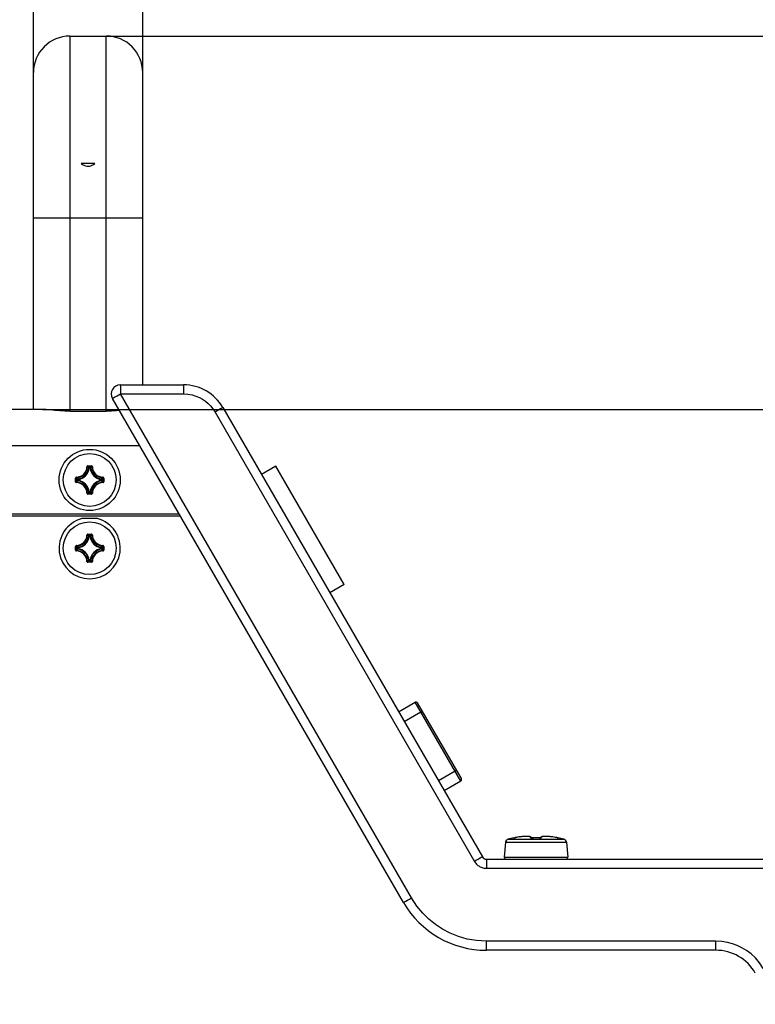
# Model space of a CAD drawing. Extents: x 0 to 420, y 0 to 297.
# Tile 46 of 116: x 150 to 166, y 157 to 179. Entities that reach past the tile are written whole.
import ezdxf

# ---------------------------------------------------------------- set-up
doc = ezdxf.new("R2010")
doc.units = 0
doc.header["$LTSCALE"] = 23.1
doc.layers.get('0').update_dxf_attribs({"linetype": 'CONTINUOUS'})
for name, color, linetype in [('02___PRT_ALL_AXES', 7, 'CONTINUOUS'), ('AXES', 7, 'CONTINUOUS'), ('DIM_PILOTEES', 7, 'CONTINUOUS')]:
    doc.layers.add(name, color=color, linetype=linetype)
doc.dimstyles.get("Standard").update_dxf_attribs({"dimtxt": 2.5, "dimasz": 2.5, "dimexe": 1.25, "dimexo": 0.625, "dimtad": 1, "dimcen": 2.5, "dimazin": 3, "dimtfac": 1, "dimtmove": 0, "dimatfit": 3})

# ---------------------------------------------------------------- blocks, each defined once
blk = doc.blocks.new('_FILLED')
at = {"color": 0, "linetype": 'BYBLOCK'}
blk.add_solid([(0, 0), (-1, 0.1429), (-1, -0.1429)], dxfattribs=at)
blk = doc.blocks.new('*D4')
at = {"layer": 'DIM_PILOTEES', "color": 2, "linetype": 'CONTINUOUS'}
for p, q in [((150.29, 170.066), (190.916, 170.066)), ((188.916, 170.066), (188.916, 154.025)), ((188.916, 137.985), (188.916, 154.025)), ((169.227, 137.985), (190.916, 137.985))]:
    blk.add_line(p, q, dxfattribs=at)
at = {"layer": 'DIM_PILOTEES', "color": 2, "linetype": 'CONTINUOUS', "xscale": 3.5, "yscale": 3.5, "zscale": 3.5}
for p, rotation in [((188.916, 170.066), 90), ((188.916, 137.985), 270)]:
    blk.add_blockref('_FILLED', p, dxfattribs=dict(at, rotation=rotation))
blk = doc.blocks.new('*D5')
at = {"layer": 'DIM_PILOTEES', "color": 2, "linetype": 'CONTINUOUS'}
for p, q in [((151.692, 178.265), (199.21, 178.265)), ((197.21, 178.265), (197.21, 158.125)), ((197.21, 137.985), (197.21, 158.125)), ((169.227, 137.985), (199.21, 137.985))]:
    blk.add_line(p, q, dxfattribs=at)
at = {"layer": 'DIM_PILOTEES', "color": 2, "linetype": 'CONTINUOUS', "xscale": 3.5, "yscale": 3.5, "zscale": 3.5}
for p, rotation in [((197.21, 178.265), 90), ((197.21, 137.985), 270)]:
    blk.add_blockref('_FILLED', p, dxfattribs=dict(at, rotation=rotation))
blk = doc.blocks.new('*D8')
at = {"layer": 'DIM_PILOTEES', "color": 2, "linetype": 'CONTINUOUS'}
for p, q in [((89.362, 177.465), (89.362, 186.03)), ((150.092, 177.465), (150.092, 186.03)), ((89.362, 184.03), (119.727, 184.03)), ((150.092, 184.03), (119.727, 184.03))]:
    blk.add_line(p, q, dxfattribs=at)
at = {"layer": 'DIM_PILOTEES', "color": 2, "linetype": 'CONTINUOUS', "xscale": 3.5, "yscale": 3.5, "zscale": 3.5, "rotation": 180}
blk.add_blockref('_FILLED', (89.362, 184.03), dxfattribs=at)
at = {"layer": 'DIM_PILOTEES', "color": 2, "linetype": 'CONTINUOUS', "xscale": 3.5, "yscale": 3.5, "zscale": 3.5}
blk.add_blockref('_FILLED', (150.092, 184.03), dxfattribs=at)
blk = doc.blocks.new('*D9')
at = {"layer": 'DIM_PILOTEES', "color": 2, "linetype": 'CONTINUOUS'}
for p, q in [((86.962, 177.465), (86.962, 193.061)), ((152.492, 177.465), (152.492, 193.061)), ((86.962, 191.061), (119.727, 191.061)), ((152.492, 191.061), (119.727, 191.061))]:
    blk.add_line(p, q, dxfattribs=at)
at = {"layer": 'DIM_PILOTEES', "color": 2, "linetype": 'CONTINUOUS', "xscale": 3.5, "yscale": 3.5, "zscale": 3.5, "rotation": 180}
blk.add_blockref('_FILLED', (86.962, 191.061), dxfattribs=at)
at = {"layer": 'DIM_PILOTEES', "color": 2, "linetype": 'CONTINUOUS', "xscale": 3.5, "yscale": 3.5, "zscale": 3.5}
blk.add_blockref('_FILLED', (152.492, 191.061), dxfattribs=at)

msp = doc.modelspace()

# ---------------------------------------------------------------- linework, layer by layer
at = {"color": 7, "linetype": 'CONTINUOUS'}
for p, q in [((150.892, 178.265), (151.692, 178.265)), ((150.892, 178.265), (150.892, 170.026)), ((151.692, 170.026), (151.692, 178.265)), ((150.092, 170.066), (150.092, 177.465)), ((152.492, 170.606), (152.492, 177.465)), ((151.443, 175.465), (151.141, 175.465)), ((152.492, 174.265), (150.092, 174.265)), ((152, 170.606), (153.385, 170.606)), ((158.218, 159.236), (151.827, 170.306)), ((152.002, 170.406), (153.387, 170.406)), ((158.393, 159.336), (152.002, 170.406)), ((150.29, 170.066), (109.627, 170.066)), ((150.892, 170.026), (151.692, 170.026)), ((154.08, 170.006), (159.779, 160.136)), ((154.252, 170.106), (159.95, 160.236)), ((152.427, 169.266), (87.027, 169.266)), ((151.268, 168.806), (151.278, 168.805)), ((151.288, 168.825), (151.366, 168.825)), ((151.288, 168.825), (151.288, 168.815)), ((151.288, 168.815), (151.366, 168.815)), ((151.318, 168.772), (151.308, 168.773)), ((151.318, 168.782), (151.336, 168.782)), ((151.318, 168.772), (151.318, 168.782)), ((151.318, 168.772), (151.336, 168.772)), ((151.336, 168.772), (151.336, 168.782)), ((151.336, 168.772), (151.346, 168.773)), ((151.366, 168.825), (151.366, 168.815)), ((151.386, 168.806), (151.376, 168.805)), ((151.018, 168.555), (151.028, 168.555)), ((151.018, 168.476), (151.018, 168.555)), ((151.018, 168.476), (151.028, 168.476)), ((151.028, 168.476), (151.028, 168.555)), ((151.037, 168.575), (151.037, 168.565)), ((151.071, 168.525), (151.061, 168.525)), ((151.061, 168.507), (151.061, 168.525)), ((151.071, 168.507), (151.061, 168.507)), ((151.071, 168.525), (151.07, 168.535)), ((151.071, 168.507), (151.07, 168.497)), ((151.071, 168.507), (151.071, 168.525)), ((151.583, 168.525), (151.584, 168.535)), ((151.583, 168.525), (151.593, 168.525)), ((151.583, 168.525), (151.583, 168.507)), ((151.583, 168.507), (151.593, 168.507)), ((151.583, 168.507), (151.584, 168.497)), ((151.593, 168.525), (151.593, 168.507)), ((151.617, 168.575), (151.617, 168.565)), ((151.636, 168.555), (151.626, 168.555)), ((151.626, 168.555), (151.626, 168.476)), ((151.636, 168.476), (151.626, 168.476)), ((151.636, 168.555), (151.636, 168.476)), ((151.037, 168.456), (151.037, 168.466)), ((151.318, 168.26), (151.308, 168.258)), ((151.336, 168.26), (151.318, 168.26)), ((151.318, 168.26), (151.318, 168.25)), ((151.336, 168.26), (151.346, 168.258)), ((151.336, 168.26), (151.336, 168.25)), ((151.617, 168.456), (151.617, 168.466)), ((151.268, 168.226), (151.278, 168.226)), ((151.366, 168.217), (151.288, 168.217)), ((151.288, 168.207), (151.288, 168.217)), ((151.366, 168.207), (151.288, 168.207)), ((151.336, 168.25), (151.318, 168.25)), ((151.366, 168.207), (151.366, 168.217)), ((151.386, 168.226), (151.376, 168.226)), ((86.137, 167.726), (153.317, 167.726)), ((153.294, 167.766), (86.16, 167.766)), ((151.498, 167.666), (151.156, 167.666)), ((151.268, 167.306), (151.278, 167.305)), ((151.288, 167.325), (151.366, 167.325)), ((151.288, 167.325), (151.288, 167.315)), ((151.288, 167.315), (151.366, 167.315)), ((151.318, 167.272), (151.308, 167.273)), ((151.318, 167.282), (151.336, 167.282)), ((151.318, 167.272), (151.318, 167.282)), ((151.318, 167.272), (151.336, 167.272)), ((151.336, 167.272), (151.336, 167.282)), ((151.336, 167.272), (151.346, 167.273)), ((151.366, 167.325), (151.366, 167.315)), ((151.386, 167.306), (151.376, 167.305)), ((151.018, 167.055), (151.028, 167.055)), ((151.018, 166.976), (151.018, 167.055)), ((151.018, 166.976), (151.028, 166.976)), ((151.028, 166.976), (151.028, 167.055)), ((151.037, 167.075), (151.037, 167.065)), ((151.037, 166.956), (151.037, 166.966)), ((151.071, 167.025), (151.061, 167.025)), ((151.061, 167.007), (151.061, 167.025)), ((151.071, 167.007), (151.061, 167.007)), ((151.071, 167.025), (151.07, 167.035)), ((151.071, 167.007), (151.07, 166.997)), ((151.071, 167.007), (151.071, 167.025)), ((151.583, 167.025), (151.584, 167.035)), ((151.583, 167.025), (151.593, 167.025)), ((151.583, 167.025), (151.583, 167.007)), ((151.583, 167.007), (151.593, 167.007)), ((151.583, 167.007), (151.584, 166.997)), ((151.593, 167.025), (151.593, 167.007)), ((151.617, 167.075), (151.617, 167.065)), ((151.617, 166.956), (151.617, 166.966)), ((151.636, 167.055), (151.626, 167.055)), ((151.626, 167.055), (151.626, 166.976)), ((151.636, 166.976), (151.626, 166.976)), ((151.636, 167.055), (151.636, 166.976)), ((151.318, 166.76), (151.308, 166.758)), ((151.336, 166.76), (151.318, 166.76)), ((151.318, 166.76), (151.318, 166.75)), ((151.336, 166.75), (151.318, 166.75)), ((151.336, 166.76), (151.346, 166.758)), ((151.336, 166.76), (151.336, 166.75)), ((151.268, 166.726), (151.278, 166.726)), ((151.366, 166.717), (151.288, 166.717)), ((151.288, 166.707), (151.288, 166.717)), ((151.366, 166.707), (151.288, 166.707)), ((151.366, 166.707), (151.366, 166.717)), ((151.386, 166.726), (151.376, 166.726)), ((158.11, 163.423), (158.474, 163.633)), ((159.474, 161.901), (158.474, 163.633)), ((159.488, 161.956), (158.528, 163.619)), ((158.599, 163.417), (158.235, 163.207)), ((159.349, 162.118), (158.985, 161.908)), ((159.474, 161.901), (159.11, 161.691)), ((160.459, 160.558), (160.431, 160.23)), ((160.459, 160.558), (161.795, 160.558)), ((160.519, 160.628), (161.735, 160.628)), ((160.638, 160.655), (160.638, 160.656)), ((160.647, 160.656), (160.642, 160.655)), ((160.642, 160.655), (160.642, 160.655)), ((160.646, 160.656), (160.65, 160.656)), ((160.648, 160.656), (160.647, 160.656)), ((160.649, 160.656), (160.652, 160.656)), ((160.655, 160.657), (160.652, 160.656)), ((160.658, 160.657), (160.655, 160.657)), ((160.658, 160.657), (160.662, 160.658)), ((160.662, 160.658), (160.669, 160.659)), ((160.668, 160.659), (160.675, 160.66)), ((160.68, 160.661), (160.673, 160.66)), ((160.703, 160.666), (160.68, 160.661)), ((160.68, 160.661), (160.68, 160.661)), ((160.737, 160.671), (160.724, 160.669)), ((160.789, 160.679), (160.777, 160.677)), ((160.823, 160.683), (160.807, 160.681)), ((160.835, 160.684), (160.823, 160.683)), ((161.033, 160.655), (161.03, 160.656)), ((161.036, 160.655), (161.033, 160.655)), ((161.039, 160.655), (161.036, 160.655)), ((161.045, 160.655), (161.042, 160.655)), ((161.049, 160.655), (161.045, 160.655)), ((161.047, 160.655), (161.069, 160.655)), ((161.06, 160.655), (161.048, 160.655)), ((161.05, 160.655), (161.05, 160.655)), ((161.204, 160.655), (161.204, 160.655)), ((161.228, 160.662), (161.225, 160.656)), ((161.432, 160.683), (161.42, 160.684)), ((161.449, 160.681), (161.437, 160.682)), ((161.478, 160.677), (161.465, 160.679)), ((161.524, 160.67), (161.496, 160.675)), ((161.53, 160.669), (161.517, 160.671)), ((161.553, 160.665), (161.524, 160.67)), ((161.574, 160.661), (161.551, 160.666)), ((161.574, 160.661), (161.574, 160.661)), ((161.574, 160.661), (161.577, 160.661)), ((161.583, 160.66), (161.575, 160.661)), ((161.589, 160.659), (161.581, 160.66)), ((161.593, 160.658), (161.588, 160.659)), ((161.593, 160.658), (161.599, 160.657)), ((161.602, 160.656), (161.597, 160.657)), ((161.605, 160.656), (161.6, 160.657)), ((161.606, 160.656), (161.603, 160.656)), ((161.605, 160.656), (161.608, 160.656)), ((161.607, 160.656), (161.606, 160.656)), ((161.612, 160.655), (161.607, 160.656)), ((161.612, 160.655), (161.612, 160.655)), ((161.616, 160.656), (161.616, 160.655)), ((161.795, 160.558), (161.823, 160.23)), ((160.037, 160.186), (168.917, 160.186)), ((160.431, 160.23), (161.823, 160.23)), ((160.038, 159.986), (168.919, 159.986)), ((165.079, 158.386), (160.038, 158.386)), ((165.077, 158.186), (160.037, 158.186))]:
    msp.add_line(p, q, dxfattribs=at)
for points in [[(151.141, 175.465), (151.171, 175.443), (151.202, 175.427), (151.232, 175.415), (151.262, 175.407), (151.292, 175.405), (151.322, 175.407), (151.352, 175.415), (151.382, 175.427), (151.413, 175.443), (151.443, 175.465)], [(152, 170.606), (152, 170.603), (152, 170.594), (152.001, 170.578), (152.001, 170.555), (152.001, 170.525), (152.001, 170.489), (152.002, 170.449), (152.002, 170.406)], [(153.385, 170.606), (153.386, 170.6), (153.386, 170.58), (153.387, 170.548), (153.387, 170.506), (153.387, 170.458), (153.387, 170.406)], [(151.827, 170.306), (151.829, 170.308), (151.838, 170.313), (151.853, 170.321), (151.873, 170.333), (151.9, 170.348), (151.932, 170.366), (152.002, 170.406)], [(153.387, 170.406), (153.486, 170.399), (153.577, 170.383), (153.661, 170.358), (153.738, 170.326), (153.806, 170.288), (153.869, 170.245), (153.926, 170.198), (153.981, 170.143), (154.032, 170.079), (154.08, 170.006)], [(150.892, 170.026), (150.78, 170.028), (150.671, 170.035), (150.563, 170.044), (150.462, 170.055), (150.371, 170.062), (150.29, 170.066)], [(151.98, 170.041), (151.913, 170.035), (151.804, 170.028), (151.692, 170.026)], [(154.252, 170.106), (154.246, 170.103), (154.229, 170.093), (154.202, 170.077), (154.166, 170.056), (154.125, 170.032), (154.08, 170.006)], [(151.288, 168.825), (151.284, 168.825), (151.281, 168.824), (151.279, 168.823), (151.276, 168.821), (151.274, 168.819), (151.272, 168.817), (151.27, 168.815), (151.269, 168.812), (151.268, 168.809), (151.268, 168.806)], [(151.278, 168.805), (151.278, 168.807), (151.278, 168.809), (151.279, 168.811), (151.281, 168.812), (151.282, 168.813), (151.284, 168.814), (151.286, 168.815), (151.288, 168.815)], [(151.278, 168.805), (151.283, 168.8), (151.288, 168.795), (151.293, 168.79), (151.298, 168.784), (151.303, 168.779), (151.308, 168.773)], [(151.288, 168.815), (151.293, 168.81), (151.298, 168.804), (151.303, 168.799), (151.308, 168.793), (151.313, 168.787), (151.318, 168.782)], [(151.308, 168.773), (151.308, 168.775), (151.309, 168.776), (151.31, 168.778), (151.311, 168.779), (151.313, 168.78), (151.314, 168.781), (151.316, 168.781), (151.318, 168.782)], [(151.366, 168.815), (151.361, 168.81), (151.356, 168.804), (151.351, 168.799), (151.346, 168.793), (151.341, 168.787), (151.336, 168.782)], [(151.336, 168.782), (151.338, 168.781), (151.34, 168.781), (151.341, 168.78), (151.343, 168.779), (151.344, 168.778), (151.345, 168.776), (151.346, 168.775), (151.346, 168.773)], [(151.376, 168.805), (151.371, 168.8), (151.366, 168.795), (151.361, 168.79), (151.356, 168.784), (151.351, 168.779), (151.346, 168.773)], [(151.386, 168.806), (151.386, 168.809), (151.385, 168.812), (151.384, 168.815), (151.382, 168.817), (151.38, 168.819), (151.378, 168.821), (151.375, 168.823), (151.372, 168.824), (151.37, 168.825), (151.366, 168.825)], [(151.366, 168.815), (151.368, 168.815), (151.37, 168.814), (151.372, 168.813), (151.373, 168.812), (151.375, 168.811), (151.376, 168.809), (151.376, 168.807), (151.376, 168.805)], [(151.037, 168.575), (151.034, 168.575), (151.031, 168.574), (151.028, 168.573), (151.026, 168.571), (151.023, 168.569), (151.021, 168.567), (151.02, 168.564), (151.019, 168.561), (151.018, 168.558), (151.018, 168.555)], [(151.018, 168.476), (151.018, 168.473), (151.019, 168.47), (151.02, 168.467), (151.021, 168.465), (151.023, 168.462), (151.026, 168.46), (151.028, 168.459), (151.031, 168.458), (151.034, 168.457), (151.037, 168.456)], [(151.028, 168.555), (151.028, 168.557), (151.028, 168.559), (151.029, 168.561), (151.031, 168.562), (151.032, 168.563), (151.034, 168.564), (151.035, 168.565), (151.037, 168.565)], [(151.028, 168.555), (151.033, 168.55), (151.039, 168.545), (151.044, 168.54), (151.05, 168.535), (151.055, 168.53), (151.061, 168.525)], [(151.028, 168.476), (151.033, 168.481), (151.039, 168.486), (151.044, 168.492), (151.05, 168.497), (151.055, 168.502), (151.061, 168.507)], [(151.037, 168.466), (151.035, 168.467), (151.034, 168.467), (151.032, 168.468), (151.031, 168.469), (151.029, 168.471), (151.028, 168.472), (151.028, 168.474), (151.028, 168.476)], [(151.037, 168.565), (151.043, 168.56), (151.048, 168.555), (151.053, 168.55), (151.059, 168.545), (151.064, 168.54), (151.07, 168.535)], [(151.037, 168.466), (151.043, 168.471), (151.048, 168.477), (151.053, 168.482), (151.059, 168.487), (151.064, 168.492), (151.07, 168.497)], [(151.061, 168.525), (151.061, 168.527), (151.062, 168.528), (151.063, 168.53), (151.064, 168.531), (151.065, 168.533), (151.066, 168.534), (151.068, 168.534), (151.07, 168.535)], [(151.07, 168.497), (151.068, 168.497), (151.066, 168.498), (151.065, 168.499), (151.064, 168.5), (151.063, 168.502), (151.062, 168.503), (151.061, 168.505), (151.061, 168.507)], [(151.617, 168.565), (151.611, 168.56), (151.606, 168.555), (151.601, 168.55), (151.595, 168.545), (151.59, 168.54), (151.584, 168.535)], [(151.584, 168.535), (151.586, 168.534), (151.588, 168.534), (151.589, 168.533), (151.59, 168.531), (151.591, 168.53), (151.592, 168.528), (151.593, 168.527), (151.593, 168.525)], [(151.593, 168.507), (151.593, 168.505), (151.592, 168.503), (151.591, 168.502), (151.59, 168.5), (151.589, 168.499), (151.588, 168.498), (151.586, 168.497), (151.584, 168.497)], [(151.617, 168.466), (151.611, 168.471), (151.606, 168.477), (151.601, 168.482), (151.595, 168.487), (151.59, 168.492), (151.584, 168.497)], [(151.626, 168.555), (151.621, 168.55), (151.615, 168.545), (151.61, 168.54), (151.604, 168.535), (151.599, 168.53), (151.593, 168.525)], [(151.626, 168.476), (151.621, 168.481), (151.615, 168.486), (151.61, 168.492), (151.604, 168.497), (151.599, 168.502), (151.593, 168.507)], [(151.636, 168.555), (151.636, 168.558), (151.635, 168.561), (151.634, 168.564), (151.633, 168.567), (151.631, 168.569), (151.628, 168.571), (151.626, 168.573), (151.623, 168.574), (151.62, 168.575), (151.617, 168.575)], [(151.617, 168.565), (151.619, 168.565), (151.62, 168.564), (151.622, 168.563), (151.623, 168.562), (151.625, 168.561), (151.625, 168.559), (151.626, 168.557), (151.626, 168.555)], [(151.617, 168.456), (151.62, 168.457), (151.623, 168.458), (151.626, 168.459), (151.628, 168.46), (151.631, 168.462), (151.633, 168.465), (151.634, 168.467), (151.635, 168.47), (151.636, 168.473), (151.636, 168.476)], [(151.626, 168.476), (151.626, 168.474), (151.625, 168.472), (151.625, 168.471), (151.623, 168.469), (151.622, 168.468), (151.62, 168.467), (151.619, 168.467), (151.617, 168.466)], [(151.278, 168.226), (151.283, 168.231), (151.288, 168.237), (151.293, 168.242), (151.298, 168.247), (151.303, 168.253), (151.308, 168.258)], [(151.318, 168.25), (151.316, 168.25), (151.314, 168.251), (151.313, 168.251), (151.311, 168.252), (151.31, 168.254), (151.309, 168.255), (151.308, 168.257), (151.308, 168.258)], [(151.346, 168.258), (151.346, 168.257), (151.345, 168.255), (151.344, 168.254), (151.343, 168.252), (151.341, 168.251), (151.34, 168.251), (151.338, 168.25), (151.336, 168.25)], [(151.376, 168.226), (151.371, 168.231), (151.366, 168.237), (151.361, 168.242), (151.356, 168.247), (151.351, 168.253), (151.346, 168.258)], [(151.268, 168.226), (151.268, 168.223), (151.269, 168.22), (151.27, 168.217), (151.272, 168.214), (151.274, 168.212), (151.276, 168.21), (151.279, 168.209), (151.281, 168.207), (151.284, 168.207), (151.288, 168.207)], [(151.288, 168.217), (151.286, 168.217), (151.284, 168.217), (151.282, 168.218), (151.281, 168.219), (151.279, 168.221), (151.278, 168.222), (151.278, 168.224), (151.278, 168.226)], [(151.288, 168.217), (151.293, 168.222), (151.298, 168.227), (151.303, 168.233), (151.308, 168.238), (151.313, 168.244), (151.318, 168.25)], [(151.366, 168.217), (151.361, 168.222), (151.356, 168.227), (151.351, 168.233), (151.346, 168.238), (151.341, 168.244), (151.336, 168.25)], [(151.366, 168.207), (151.37, 168.207), (151.372, 168.207), (151.375, 168.209), (151.378, 168.21), (151.38, 168.212), (151.382, 168.214), (151.384, 168.217), (151.385, 168.22), (151.386, 168.223), (151.386, 168.226)], [(151.376, 168.226), (151.376, 168.224), (151.376, 168.222), (151.375, 168.221), (151.373, 168.219), (151.372, 168.218), (151.37, 168.217), (151.368, 168.217), (151.366, 168.217)], [(151.288, 167.325), (151.284, 167.325), (151.281, 167.324), (151.279, 167.323), (151.276, 167.321), (151.274, 167.319), (151.272, 167.317), (151.27, 167.315), (151.269, 167.312), (151.268, 167.309), (151.268, 167.306)], [(151.278, 167.305), (151.278, 167.307), (151.278, 167.309), (151.279, 167.311), (151.281, 167.312), (151.282, 167.313), (151.284, 167.314), (151.286, 167.315), (151.288, 167.315)], [(151.278, 167.305), (151.283, 167.3), (151.288, 167.295), (151.293, 167.29), (151.298, 167.284), (151.303, 167.279), (151.308, 167.273)], [(151.288, 167.315), (151.293, 167.31), (151.298, 167.304), (151.303, 167.299), (151.308, 167.293), (151.313, 167.287), (151.318, 167.282)], [(151.308, 167.273), (151.308, 167.275), (151.309, 167.276), (151.31, 167.278), (151.311, 167.279), (151.313, 167.28), (151.314, 167.281), (151.316, 167.281), (151.318, 167.282)], [(151.366, 167.315), (151.361, 167.31), (151.356, 167.304), (151.351, 167.299), (151.346, 167.293), (151.341, 167.287), (151.336, 167.282)], [(151.336, 167.282), (151.338, 167.281), (151.34, 167.281), (151.341, 167.28), (151.343, 167.279), (151.344, 167.278), (151.345, 167.276), (151.346, 167.275), (151.346, 167.273)], [(151.376, 167.305), (151.371, 167.3), (151.366, 167.295), (151.361, 167.29), (151.356, 167.284), (151.351, 167.279), (151.346, 167.273)], [(151.386, 167.306), (151.386, 167.309), (151.385, 167.312), (151.384, 167.315), (151.382, 167.317), (151.38, 167.319), (151.378, 167.321), (151.375, 167.323), (151.372, 167.324), (151.37, 167.325), (151.366, 167.325)], [(151.366, 167.315), (151.368, 167.315), (151.37, 167.314), (151.372, 167.313), (151.373, 167.312), (151.375, 167.311), (151.376, 167.309), (151.376, 167.307), (151.376, 167.305)], [(151.037, 167.075), (151.034, 167.075), (151.031, 167.074), (151.028, 167.073), (151.026, 167.071), (151.023, 167.069), (151.021, 167.067), (151.02, 167.064), (151.019, 167.061), (151.018, 167.058), (151.018, 167.055)], [(151.018, 166.976), (151.018, 166.973), (151.019, 166.97), (151.02, 166.967), (151.021, 166.965), (151.023, 166.962), (151.026, 166.96), (151.028, 166.959), (151.031, 166.958), (151.034, 166.957), (151.037, 166.956)], [(151.028, 167.055), (151.028, 167.057), (151.028, 167.059), (151.029, 167.061), (151.031, 167.062), (151.032, 167.063), (151.034, 167.064), (151.035, 167.065), (151.037, 167.065)], [(151.028, 167.055), (151.033, 167.05), (151.039, 167.045), (151.044, 167.04), (151.05, 167.035), (151.055, 167.03), (151.061, 167.025)], [(151.028, 166.976), (151.033, 166.981), (151.039, 166.986), (151.044, 166.992), (151.05, 166.997), (151.055, 167.002), (151.061, 167.007)], [(151.037, 166.966), (151.035, 166.967), (151.034, 166.967), (151.032, 166.968), (151.031, 166.969), (151.029, 166.971), (151.028, 166.972), (151.028, 166.974), (151.028, 166.976)], [(151.037, 167.065), (151.043, 167.06), (151.048, 167.055), (151.053, 167.05), (151.059, 167.045), (151.064, 167.04), (151.07, 167.035)], [(151.037, 166.966), (151.043, 166.971), (151.048, 166.977), (151.053, 166.982), (151.059, 166.987), (151.064, 166.992), (151.07, 166.997)], [(151.061, 167.025), (151.061, 167.027), (151.062, 167.028), (151.063, 167.03), (151.064, 167.031), (151.065, 167.033), (151.066, 167.034), (151.068, 167.034), (151.07, 167.035)], [(151.07, 166.997), (151.068, 166.997), (151.066, 166.998), (151.065, 166.999), (151.064, 167), (151.063, 167.002), (151.062, 167.003), (151.061, 167.005), (151.061, 167.007)], [(151.617, 167.065), (151.611, 167.06), (151.606, 167.055), (151.601, 167.05), (151.595, 167.045), (151.59, 167.04), (151.584, 167.035)], [(151.584, 167.035), (151.586, 167.034), (151.588, 167.034), (151.589, 167.033), (151.59, 167.031), (151.591, 167.03), (151.592, 167.028), (151.593, 167.027), (151.593, 167.025)], [(151.593, 167.007), (151.593, 167.005), (151.592, 167.003), (151.591, 167.002), (151.59, 167), (151.589, 166.999), (151.588, 166.998), (151.586, 166.997), (151.584, 166.997)], [(151.617, 166.966), (151.611, 166.971), (151.606, 166.977), (151.601, 166.982), (151.595, 166.987), (151.59, 166.992), (151.584, 166.997)], [(151.626, 167.055), (151.621, 167.05), (151.615, 167.045), (151.61, 167.04), (151.604, 167.035), (151.599, 167.03), (151.593, 167.025)], [(151.626, 166.976), (151.621, 166.981), (151.615, 166.986), (151.61, 166.992), (151.604, 166.997), (151.599, 167.002), (151.593, 167.007)], [(151.636, 167.055), (151.636, 167.058), (151.635, 167.061), (151.634, 167.064), (151.633, 167.067), (151.631, 167.069), (151.628, 167.071), (151.626, 167.073), (151.623, 167.074), (151.62, 167.075), (151.617, 167.075)], [(151.617, 167.065), (151.619, 167.065), (151.62, 167.064), (151.622, 167.063), (151.623, 167.062), (151.625, 167.061), (151.625, 167.059), (151.626, 167.057), (151.626, 167.055)], [(151.617, 166.956), (151.62, 166.957), (151.623, 166.958), (151.626, 166.959), (151.628, 166.96), (151.631, 166.962), (151.633, 166.965), (151.634, 166.967), (151.635, 166.97), (151.636, 166.973), (151.636, 166.976)], [(151.626, 166.976), (151.626, 166.974), (151.625, 166.972), (151.625, 166.971), (151.623, 166.969), (151.622, 166.968), (151.62, 166.967), (151.619, 166.967), (151.617, 166.966)], [(151.278, 166.726), (151.283, 166.731), (151.288, 166.737), (151.293, 166.742), (151.298, 166.747), (151.303, 166.753), (151.308, 166.758)], [(151.288, 166.717), (151.293, 166.722), (151.298, 166.727), (151.303, 166.733), (151.308, 166.738), (151.313, 166.744), (151.318, 166.75)], [(151.318, 166.75), (151.316, 166.75), (151.314, 166.751), (151.313, 166.751), (151.311, 166.752), (151.31, 166.754), (151.309, 166.755), (151.308, 166.757), (151.308, 166.758)], [(151.346, 166.758), (151.346, 166.757), (151.345, 166.755), (151.344, 166.754), (151.343, 166.752), (151.341, 166.751), (151.34, 166.751), (151.338, 166.75), (151.336, 166.75)], [(151.366, 166.717), (151.361, 166.722), (151.356, 166.727), (151.351, 166.733), (151.346, 166.738), (151.341, 166.744), (151.336, 166.75)], [(151.376, 166.726), (151.371, 166.731), (151.366, 166.737), (151.361, 166.742), (151.356, 166.747), (151.351, 166.753), (151.346, 166.758)], [(151.268, 166.726), (151.268, 166.723), (151.269, 166.72), (151.27, 166.717), (151.272, 166.714), (151.274, 166.712), (151.276, 166.71), (151.279, 166.709), (151.281, 166.707), (151.284, 166.707), (151.288, 166.707)], [(151.288, 166.717), (151.286, 166.717), (151.284, 166.717), (151.282, 166.718), (151.281, 166.719), (151.279, 166.721), (151.278, 166.722), (151.278, 166.724), (151.278, 166.726)], [(151.366, 166.707), (151.37, 166.707), (151.372, 166.707), (151.375, 166.709), (151.378, 166.71), (151.38, 166.712), (151.382, 166.714), (151.384, 166.717), (151.385, 166.72), (151.386, 166.723), (151.386, 166.726)], [(151.376, 166.726), (151.376, 166.724), (151.376, 166.722), (151.375, 166.721), (151.373, 166.719), (151.372, 166.718), (151.37, 166.717), (151.368, 166.717), (151.366, 166.717)], [(158.599, 163.417), (158.606, 163.42), (158.613, 163.424), (158.619, 163.426), (158.625, 163.427), (158.631, 163.428), (158.635, 163.427), (158.639, 163.426), (158.641, 163.424)], [(159.349, 162.118), (159.355, 162.122), (159.361, 162.126), (159.367, 162.131), (159.371, 162.136), (159.374, 162.14), (159.376, 162.144), (159.377, 162.148), (159.376, 162.151)], [(161.029, 160.656), (161.026, 160.662), (161.021, 160.668), (161.015, 160.672), (161.008, 160.676), (161.001, 160.679), (160.992, 160.682), (160.983, 160.684), (160.972, 160.685), (160.96, 160.687), (160.946, 160.688), (160.931, 160.688), (160.914, 160.688), (160.896, 160.688), (160.876, 160.687), (160.854, 160.686), (160.831, 160.684), (160.807, 160.681), (160.782, 160.678), (160.757, 160.674), (160.73, 160.67), (160.702, 160.665)], [(161.009, 160.661), (161.01, 160.665), (161.009, 160.669), (161.007, 160.672), (161.004, 160.675), (161, 160.677), (160.995, 160.679), (160.99, 160.681), (160.984, 160.683), (160.978, 160.684), (160.971, 160.685), (160.963, 160.686), (160.955, 160.687), (160.947, 160.687), (160.938, 160.688), (160.928, 160.688), (160.918, 160.688), (160.908, 160.688), (160.897, 160.688), (160.886, 160.687), (160.874, 160.687), (160.861, 160.686), (160.849, 160.685)], [(161.498, 160.674), (161.472, 160.678), (161.447, 160.681), (161.423, 160.684), (161.4, 160.686), (161.378, 160.687), (161.358, 160.688), (161.34, 160.688), (161.323, 160.688), (161.308, 160.688), (161.294, 160.687), (161.282, 160.685), (161.271, 160.684), (161.262, 160.682), (161.253, 160.679), (161.246, 160.676), (161.239, 160.672), (161.233, 160.668), (161.228, 160.662)], [(161.407, 160.685), (161.394, 160.686), (161.381, 160.687), (161.369, 160.687), (161.358, 160.688), (161.346, 160.688), (161.336, 160.688), (161.325, 160.688), (161.316, 160.688), (161.306, 160.687), (161.298, 160.687), (161.29, 160.686), (161.282, 160.685), (161.276, 160.684), (161.269, 160.682), (161.263, 160.681), (161.258, 160.679), (161.254, 160.677), (161.25, 160.675), (161.247, 160.672), (161.245, 160.669), (161.244, 160.665), (161.245, 160.661)], [(160.638, 160.655), (160.638, 160.655), (160.638, 160.655), (160.639, 160.655), (160.64, 160.655), (160.642, 160.655), (160.644, 160.655), (160.646, 160.656)], [(160.638, 160.655), (160.641, 160.655), (160.642, 160.655)], [(160.767, 160.676), (160.758, 160.675), (160.747, 160.673)], [(161.009, 160.661), (161.012, 160.661), (161.015, 160.661), (161.018, 160.66), (161.021, 160.658), (161.023, 160.657), (161.023, 160.657)], [(161.009, 160.661), (161.009, 160.661), (161.009, 160.66), (161.01, 160.66), (161.01, 160.659), (161.011, 160.659), (161.013, 160.658), (161.015, 160.657), (161.017, 160.657), (161.019, 160.656), (161.022, 160.656), (161.025, 160.656)], [(161.03, 160.656), (161.028, 160.656), (161.026, 160.656), (161.024, 160.656), (161.023, 160.657), (161.022, 160.657)], [(161.025, 160.656), (161.029, 160.655), (161.032, 160.655), (161.036, 160.655), (161.04, 160.655), (161.043, 160.655), (161.047, 160.655)], [(161.042, 160.655), (161.038, 160.655), (161.035, 160.655)], [(161.127, 160.656), (161.117, 160.656), (161.103, 160.656), (161.089, 160.656), (161.074, 160.656), (161.06, 160.655)], [(161.127, 160.656), (161.108, 160.656), (161.088, 160.656), (161.069, 160.655)], [(161.207, 160.655), (161.185, 160.655), (161.166, 160.656), (161.146, 160.656), (161.127, 160.656)], [(161.205, 160.655), (161.194, 160.655), (161.18, 160.656), (161.166, 160.656), (161.151, 160.656), (161.137, 160.656), (161.127, 160.656)], [(161.226, 160.656), (161.224, 160.656), (161.221, 160.655), (161.218, 160.655), (161.215, 160.655), (161.212, 160.655), (161.209, 160.655), (161.205, 160.655)], [(161.207, 160.655), (161.211, 160.655), (161.215, 160.655), (161.218, 160.655), (161.222, 160.655), (161.226, 160.655), (161.229, 160.656)], [(161.233, 160.657), (161.233, 160.657), (161.232, 160.657), (161.231, 160.657), (161.23, 160.656), (161.228, 160.656), (161.226, 160.656)], [(161.229, 160.656), (161.232, 160.656), (161.235, 160.656), (161.237, 160.657), (161.24, 160.657), (161.241, 160.658), (161.243, 160.659), (161.244, 160.659), (161.244, 160.66), (161.245, 160.66), (161.245, 160.661), (161.245, 160.661)], [(161.245, 160.661), (161.242, 160.661), (161.239, 160.661), (161.236, 160.66), (161.233, 160.658), (161.231, 160.657), (161.231, 160.657)], [(161.608, 160.656), (161.61, 160.655), (161.612, 160.655), (161.614, 160.655), (161.615, 160.655), (161.616, 160.655), (161.616, 160.655), (161.616, 160.655)], [(161.616, 160.655), (161.613, 160.655), (161.612, 160.655)], [(159.95, 160.236), (159.944, 160.233), (159.927, 160.223), (159.9, 160.207), (159.865, 160.186), (159.823, 160.162), (159.779, 160.136)], [(159.779, 160.136), (159.792, 160.115), (159.807, 160.096), (159.821, 160.079), (159.837, 160.064), (159.853, 160.051), (159.869, 160.039), (159.886, 160.028), (159.903, 160.018), (159.922, 160.01), (159.942, 160.002), (159.963, 159.996), (159.986, 159.991), (160.011, 159.988), (160.038, 159.986)], [(160.037, 160.186), (160.037, 160.18), (160.037, 160.16)], [(160.037, 160.16), (160.038, 160.128), (160.038, 160.086), (160.038, 160.038), (160.038, 159.986)], [(158.218, 159.236), (158.224, 159.24), (158.242, 159.25), (158.269, 159.265), (158.306, 159.286), (158.348, 159.31), (158.393, 159.336)], [(160.038, 158.386), (159.824, 158.4), (159.619, 158.433), (159.424, 158.489), (159.24, 158.562), (159.072, 158.65), (158.917, 158.753), (158.774, 158.867), (158.64, 159), (158.513, 159.157), (158.393, 159.336)], [(160.037, 158.186), (160.037, 158.193), (160.037, 158.213), (160.038, 158.245), (160.038, 158.286), (160.038, 158.335), (160.038, 158.386)], [(165.077, 158.186), (165.077, 158.193), (165.078, 158.213), (165.078, 158.245), (165.078, 158.286), (165.079, 158.335), (165.079, 158.386)], [(166.118, 157.786), (166.034, 157.91), (165.945, 158.017), (165.849, 158.107), (165.75, 158.181), (165.65, 158.242), (165.548, 158.291), (165.443, 158.33), (165.331, 158.36), (165.209, 158.378), (165.079, 158.386)]]:
    msp.add_lwpolyline(points, dxfattribs=at)
for centre, radius, start, end in [((150.892, 177.465), 0.8, 90, 180), ((151.692, 177.465), 0.8, 0, 90), ((152, 170.406), 0.2, 89.9998, 210), ((153.385, 169.606), 1, 30, 90), ((151.027, 168.816), 0.241, 272.3663, 357.635), ((151.027, 168.816), 0.251, 272.3647, 357.6353), ((151.027, 168.816), 0.284, 278.634, 351.366), ((151.027, 168.816), 0.294, 278.631, 351.369), ((151.627, 168.816), 0.294, 188.6307, 261.3688), ((151.627, 168.816), 0.284, 188.634, 261.366), ((151.627, 168.816), 0.251, 182.3647, 267.6353), ((151.627, 168.816), 0.241, 182.365, 267.6339), ((151.027, 168.216), 0.284, 8.634, 81.366), ((151.027, 168.216), 0.294, 8.631, 81.369), ((151.627, 168.216), 0.294, 98.6309, 171.3691), ((151.627, 168.216), 0.284, 98.634, 171.366), ((151.027, 168.216), 0.251, 2.3647, 87.6353), ((151.027, 168.216), 0.241, 2.3663, 87.635), ((151.627, 168.216), 0.251, 92.3647, 177.6353), ((151.627, 168.216), 0.241, 92.3663, 177.635), ((151.327, 167.016), 0.672, 104.7013, 75.2987), ((151.027, 167.316), 0.241, 272.3663, 357.635), ((151.027, 167.316), 0.251, 272.3647, 357.6353), ((151.027, 167.316), 0.284, 278.634, 351.366), ((151.027, 167.316), 0.294, 278.631, 351.369), ((151.627, 167.316), 0.294, 188.631, 261.369), ((151.627, 167.316), 0.284, 188.634, 261.366), ((151.627, 167.316), 0.251, 182.3647, 267.6353), ((151.627, 167.316), 0.241, 182.3663, 267.635), ((151.027, 166.716), 0.251, 2.3647, 87.6353), ((151.027, 166.716), 0.241, 2.3663, 87.635), ((151.027, 166.716), 0.284, 8.634, 81.366), ((151.027, 166.716), 0.294, 8.6309, 81.3691), ((151.627, 166.716), 0.294, 98.6307, 171.3688), ((151.627, 166.716), 0.284, 98.634, 171.366), ((151.627, 166.716), 0.251, 92.3647, 177.6353), ((151.627, 166.716), 0.241, 92.365, 177.6339), ((158.494, 163.599), 0.04, 30, 120), ((159.454, 161.936), 0.04, 300, 30), ((160.539, 160.551), 0.08, 104.6771, 175), ((161.127, 158.306), 2.4, 101.7657, 104.6771), ((160.642, 160.636), 0.02, 75.1556, 101.7657), ((161.612, 160.636), 0.02, 78.2343, 104.8444), ((161.127, 158.306), 2.4, 75.3229, 78.2343), ((161.715, 160.551), 0.08, 5, 75.3229), ((160.037, 160.286), 0.1, 210, 270), ((160.471, 160.226), 0.04, 175, 262.0834), ((161.783, 160.226), 0.04, 270, 5), ((160.037, 160.286), 2.1, 210, 270), ((165.077, 157.186), 1, 30, 90)]:
    msp.add_arc(centre, radius, start, end, dxfattribs=at)
at = {"layer": '02___PRT_ALL_AXES', "color": 7, "linetype": 'CONTINUOUS'}
for p, q in [((155.412, 168.817), (155.1, 168.637)), ((156.912, 166.219), (155.412, 168.817)), ((156.912, 166.219), (156.6, 166.039))]:
    msp.add_line(p, q, dxfattribs=at)
msp.add_circle((151.327, 168.516), 0.672, dxfattribs=at)
at = {"layer": 'AXES', "color": 7, "linetype": 'CONTINUOUS'}
for centre in [(151.327, 168.516), (151.327, 167.016)]:
    msp.add_circle(centre, 0.58, dxfattribs=at)

# ---------------------------------------------------------------- dimensions: what is measured, and where the dimension line sits
at = {"layer": 'DIM_PILOTEES', "color": 2, "linetype": 'CONTINUOUS'}
dim = msp.add_linear_dim(base=(152.492, 191.061), p1=(86.962, 177.465), p2=(152.492, 177.465), dimstyle='Standard', dxfattribs=at)
dim.commit()
dim.dimension.update_dxf_attribs({"geometry": '*D9', "text_midpoint": (114.554, 191.061), "dimtype": 128})
for base, p1, p2, angle, picture, middle in [((89.362, 184.03), (150.092, 177.465), (89.362, 177.465), 180, '*D8', (115.196, 184.03)), ((197.21, 137.985), (151.692, 178.265), (169.227, 137.985), 270, '*D5', (197.21, 152.174)), ((188.916, 137.985), (150.29, 170.066), (169.227, 137.985), 270, '*D4', (188.916, 149.65))]:
    dim = msp.add_linear_dim(base=base, p1=p1, p2=p2, angle=angle, dimstyle='Standard', dxfattribs=at)
    dim.commit()
    dim.dimension.update_dxf_attribs({"geometry": picture, "text_midpoint": middle, "dimtype": 128})

doc.saveas('drawing.dxf')
